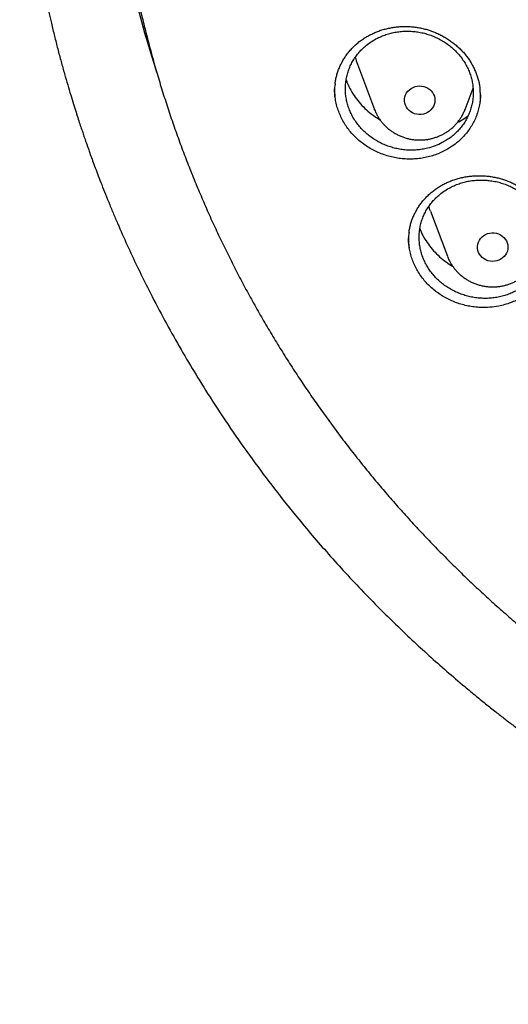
# Model space of a CAD drawing. Header units: millimetres. Extents: x 8 to 795, y 12 to 1770.
# Tile 70 of 127: x 356 to 369, y 1583 to 1609. Entities that reach past the tile are written whole.
import ezdxf

# ---------------------------------------------------------------- set-up
doc = ezdxf.new("R2010")
doc.units = ezdxf.units.MM

msp = doc.modelspace()

# ---------------------------------------------------------------- linework, layer by layer
at = {"color": 7, "linetype": 'Continuous', "lineweight": 30}
for p, q in [((365.188, 1607.738), (365.635, 1606.55)), ((368.011, 1606.55), (368.222, 1607.11)), ((365.639, 1606.539), (365.636, 1606.548)), ((367.103, 1603.885), (367.55, 1602.697))]:
    msp.add_line(p, q, dxfattribs=at)
at = {"color": 7, "linetype": 'Continuous', "lineweight": 30, "flags": 128}
for points in [[(366.447, 1606.663), (366.431, 1606.716), (366.424, 1606.77), (366.425, 1606.825), (366.434, 1606.879), (366.452, 1606.931), (366.477, 1606.981), (366.51, 1607.026), (366.55, 1607.066), (366.596, 1607.1), (366.646, 1607.128), (366.7, 1607.149), (366.757, 1607.162), (366.815, 1607.167), (366.873, 1607.164), (366.93, 1607.153), (366.985, 1607.135), (367.037, 1607.109), (367.084, 1607.076), (367.125, 1607.037), (367.16, 1606.994), (367.188, 1606.945), (367.208, 1606.894), (367.22, 1606.84), (367.223, 1606.786), (367.218, 1606.731), (367.204, 1606.678), (367.182, 1606.627), (367.153, 1606.579), (367.117, 1606.537), (367.074, 1606.499), (367.026, 1606.468), (366.973, 1606.444), (366.918, 1606.427), (366.86, 1606.418), (366.802, 1606.417), (366.744, 1606.424), (366.688, 1606.438), (366.634, 1606.461), (366.585, 1606.49), (366.541, 1606.526), (366.502, 1606.567), (366.471, 1606.613), (366.447, 1606.663)], [(367.103, 1603.885), (367.091, 1603.918), (367.062, 1604.011)], [(368.392, 1602.75), (368.366, 1602.8), (368.349, 1602.852), (368.34, 1602.906), (368.339, 1602.961), (368.347, 1603.015), (368.363, 1603.068), (368.387, 1603.118), (368.419, 1603.164), (368.457, 1603.205), (368.502, 1603.241), (368.551, 1603.27), (368.605, 1603.292), (368.661, 1603.306), (368.719, 1603.313), (368.777, 1603.311), (368.835, 1603.302), (368.89, 1603.285), (368.943, 1603.261), (368.99, 1603.229), (369.033, 1603.192), (369.069, 1603.149), (369.098, 1603.101), (369.12, 1603.05), (369.133, 1602.997), (369.138, 1602.943), (369.135, 1602.888), (369.123, 1602.834), (369.103, 1602.783), (369.075, 1602.735), (369.039, 1602.691), (368.998, 1602.652), (368.951, 1602.62), (368.899, 1602.594), (368.844, 1602.576), (368.787, 1602.565), (368.729, 1602.563), (368.67, 1602.568), (368.614, 1602.581), (368.56, 1602.602), (368.51, 1602.63), (368.464, 1602.665), (368.425, 1602.705), (368.392, 1602.75)]]:
    msp.add_lwpolyline(points, dxfattribs=at)
at = {"color": 7, "linetype": 'Continuous', "lineweight": 30}
for centre, radius, start, end in [((387.495, 1616.456), 28.99, 180.8801, 197.9351), ((366.639, 1608.285), 1.551, 193.5614, 200.6247)]:
    msp.add_arc(centre, radius, start, end, dxfattribs=at)
for points, knots in [([(356.404, 1618.228), (356.401, 1618.193), (356.397, 1618.123), (356.39, 1618.006), (356.384, 1617.881), (356.376, 1617.75), (356.368, 1617.609), (356.36, 1617.457), (356.351, 1617.279), (356.343, 1617.07), (356.334, 1616.829), (356.327, 1616.54), (356.322, 1616.199), (356.321, 1615.8), (356.326, 1615.372), (356.337, 1614.912), (356.357, 1614.426), (356.386, 1613.925), (356.423, 1613.42), (356.468, 1612.918), (356.522, 1612.416), (356.583, 1611.917), (356.67, 1611.292), (356.792, 1610.543), (356.959, 1609.673), (357.111, 1608.984), (357.234, 1608.473), (357.319, 1608.138), (357.407, 1607.808), (357.494, 1607.494), (357.578, 1607.202), (357.657, 1606.937), (357.73, 1606.698), (357.797, 1606.485), (357.857, 1606.299), (357.91, 1606.138), (357.955, 1606.004), (357.99, 1605.9), (358.017, 1605.82), (358.041, 1605.751), (358.067, 1605.676), (358.098, 1605.587), (358.135, 1605.483), (358.181, 1605.354), (358.238, 1605.196), (358.308, 1605.009), (358.387, 1604.8), (358.476, 1604.569), (358.576, 1604.316), (358.686, 1604.047), (358.801, 1603.77), (358.963, 1603.392), (359.173, 1602.922), (359.436, 1602.364), (359.735, 1601.758), (360.074, 1601.109), (360.455, 1600.421), (360.847, 1599.753), (361.288, 1599.039), (361.786, 1598.279), (362.348, 1597.475), (362.935, 1596.687), (363.471, 1596.009), (363.952, 1595.43), (364.374, 1594.942), (364.819, 1594.447), (365.288, 1593.946), (365.747, 1593.476), (366.192, 1593.037), (366.62, 1592.629), (367.066, 1592.22), (367.527, 1591.811), (367.942, 1591.457), (368.296, 1591.164), (368.578, 1590.935), (368.842, 1590.726), (369.086, 1590.535), (369.311, 1590.363), (369.507, 1590.216), (369.675, 1590.091), (369.818, 1589.987), (369.945, 1589.894), (370.05, 1589.819), (370.132, 1589.76), (370.19, 1589.718), (370.24, 1589.683), (370.296, 1589.643), (370.372, 1589.59), (370.472, 1589.52), (370.595, 1589.435), (370.74, 1589.336), (370.907, 1589.222), (371.187, 1589.035), (371.575, 1588.782), (372.071, 1588.469), (372.581, 1588.16), (373.104, 1587.854), (373.642, 1587.553), (374.226, 1587.238), (374.861, 1586.913), (375.547, 1586.578), (376.246, 1586.256), (376.987, 1585.934), (377.764, 1585.617), (378.576, 1585.309), (379.383, 1585.024), (380.185, 1584.762), (380.977, 1584.524), (381.758, 1584.308), (382.527, 1584.113), (383.294, 1583.935), (384.138, 1583.759), (385.063, 1583.589), (386.071, 1583.433), (387.082, 1583.304), (388.097, 1583.203), (389.115, 1583.13), (390.134, 1583.084), (391.155, 1583.068), (392.175, 1583.079), (393.195, 1583.119), (394.213, 1583.186), (395.229, 1583.282), (396.242, 1583.406), (397.253, 1583.557), (398.256, 1583.736), (399.25, 1583.941), (400.236, 1584.173), (401.22, 1584.433), (402.128, 1584.701), (402.965, 1584.97), (403.734, 1585.236), (404.508, 1585.524), (405.294, 1585.838), (406.092, 1586.179), (406.9, 1586.547), (407.712, 1586.943), (408.528, 1587.366), (409.189, 1587.731), (409.692, 1588.021), (410.03, 1588.222), (410.348, 1588.414), (410.643, 1588.598), (410.916, 1588.77), (411.166, 1588.932), (411.394, 1589.082), (411.602, 1589.222), (411.786, 1589.347), (411.947, 1589.457), (412.085, 1589.553), (412.204, 1589.637), (412.299, 1589.704), (412.381, 1589.762), (412.463, 1589.821), (412.559, 1589.89), (412.674, 1589.973), (412.805, 1590.069), (412.954, 1590.18), (413.117, 1590.302), (413.289, 1590.432), (413.467, 1590.569), (413.649, 1590.711), (413.907, 1590.915), (414.243, 1591.186), (414.66, 1591.534), (415.092, 1591.907), (415.538, 1592.305), (415.997, 1592.73), (416.42, 1593.136), (416.805, 1593.519), (417.145, 1593.867), (417.475, 1594.216), (417.79, 1594.558), (418.089, 1594.89), (418.386, 1595.231), (418.681, 1595.578), (418.972, 1595.93), (419.242, 1596.266), (419.494, 1596.588), (419.728, 1596.894), (419.946, 1597.185), (420.144, 1597.458), (420.331, 1597.719), (420.517, 1597.985), (420.713, 1598.269), (420.92, 1598.579), (421.139, 1598.915), (421.369, 1599.277), (421.609, 1599.667), (421.858, 1600.084), (422.094, 1600.494), (422.317, 1600.895), (422.526, 1601.283), (422.736, 1601.684), (422.939, 1602.089), (423.138, 1602.498), (423.328, 1602.905), (423.509, 1603.306), (423.674, 1603.687), (423.824, 1604.046), (423.961, 1604.382), (424.084, 1604.697), (424.195, 1604.989), (424.28, 1605.22), (424.342, 1605.391), (424.383, 1605.505), (424.417, 1605.6), (424.443, 1605.677), (424.465, 1605.739), (424.486, 1605.801), (424.512, 1605.877), (424.547, 1605.978), (424.588, 1606.103), (424.646, 1606.276), (424.716, 1606.495), (424.799, 1606.758), (424.884, 1607.038), (424.971, 1607.334), (425.067, 1607.674), (425.171, 1608.063), (425.283, 1608.502), (425.394, 1608.967), (425.495, 1609.42), (425.586, 1609.858), (425.667, 1610.279), (425.744, 1610.713), (425.832, 1611.249), (425.922, 1611.874), (426.007, 1612.576), (426.074, 1613.257), (426.124, 1613.914), (426.159, 1614.548), (426.181, 1615.159), (426.188, 1615.655), (426.189, 1616.044), (426.186, 1616.329), (426.181, 1616.608), (426.174, 1616.875), (426.165, 1617.128), (426.155, 1617.375), (426.144, 1617.614), (426.132, 1617.841), (426.119, 1618.043), (426.11, 1618.17), (426.106, 1618.228)], [0, 0, 0, 0, 0.000951, 0.00193, 0.003036, 0.004253, 0.00557, 0.006974, 0.008466, 0.010552, 0.012788, 0.015174, 0.018604, 0.022304, 0.026272, 0.03051, 0.035109, 0.039809, 0.0445, 0.049182, 0.053854, 0.058517, 0.063171, 0.071403, 0.079606, 0.08778, 0.090983, 0.094182, 0.097376, 0.100428, 0.103231, 0.105785, 0.10809, 0.110147, 0.111955, 0.113514, 0.114824, 0.115886, 0.116546, 0.117156, 0.117891, 0.118757, 0.119771, 0.120935, 0.122551, 0.124388, 0.126447, 0.128728, 0.13123, 0.133951, 0.136743, 0.139516, 0.145262, 0.150923, 0.1565, 0.163835, 0.171017, 0.178053, 0.185051, 0.193962, 0.202877, 0.211797, 0.220722, 0.226386, 0.232222, 0.238234, 0.244421, 0.250785, 0.255992, 0.261311, 0.266742, 0.272286, 0.27791, 0.281398, 0.284647, 0.287657, 0.290428, 0.29296, 0.295254, 0.296996, 0.29857, 0.299975, 0.301212, 0.302031, 0.302668, 0.303134, 0.303663, 0.304513, 0.305603, 0.306932, 0.308499, 0.310306, 0.312352, 0.317473, 0.322689, 0.327986, 0.333366, 0.338829, 0.344373, 0.351014, 0.357768, 0.364616, 0.371408, 0.379162, 0.386804, 0.394332, 0.401748, 0.409052, 0.416116, 0.423071, 0.429942, 0.436807, 0.445722, 0.454637, 0.463552, 0.472466, 0.481381, 0.490295, 0.49921, 0.508124, 0.517039, 0.525953, 0.534868, 0.543782, 0.552714, 0.561687, 0.570523, 0.5794, 0.588318, 0.597277, 0.604345, 0.611477, 0.618749, 0.626162, 0.633856, 0.641697, 0.649684, 0.657818, 0.6661, 0.66977, 0.673275, 0.676573, 0.679664, 0.682548, 0.68518, 0.687613, 0.689846, 0.691879, 0.693552, 0.69506, 0.696371, 0.697452, 0.698185, 0.699064, 0.700127, 0.701375, 0.702837, 0.704492, 0.706336, 0.708286, 0.710293, 0.712359, 0.714483, 0.719094, 0.723957, 0.729073, 0.73444, 0.74006, 0.745932, 0.750271, 0.754723, 0.75908, 0.763275, 0.767308, 0.77118, 0.775537, 0.779669, 0.783578, 0.787262, 0.79079, 0.794084, 0.797145, 0.799974, 0.80285, 0.805987, 0.809384, 0.813035, 0.816945, 0.821115, 0.825545, 0.830235, 0.834102, 0.838129, 0.842317, 0.846532, 0.850561, 0.854837, 0.85888, 0.862688, 0.866263, 0.869603, 0.87271, 0.875584, 0.878223, 0.879511, 0.880626, 0.881559, 0.88231, 0.882879, 0.883358, 0.884118, 0.885104, 0.886317, 0.887757, 0.890141, 0.892693, 0.895393, 0.898242, 0.901239, 0.905195, 0.909383, 0.913804, 0.918457, 0.922275, 0.926237, 0.930343, 0.934543, 0.941328, 0.94789, 0.954228, 0.960343, 0.966236, 0.971905, 0.977351, 0.980059, 0.98271, 0.985301, 0.987816, 0.990158, 0.992312, 0.994612, 0.996657, 0.99845, 1, 1, 1, 1]), ([(358.964, 1612.16), (358.968, 1612.131), (358.989, 1611.947), (359.035, 1611.609), (359.104, 1611.146), (359.181, 1610.684), (359.265, 1610.223), (359.357, 1609.764), (359.456, 1609.306), (359.562, 1608.849), (359.677, 1608.394), (359.798, 1607.94), (359.927, 1607.489), (360.064, 1607.039), (360.207, 1606.591), (360.358, 1606.146), (360.516, 1605.702), (360.682, 1605.261), (360.854, 1604.823), (361.034, 1604.387), (361.221, 1603.953), (361.415, 1603.522), (361.616, 1603.095), (361.824, 1602.67), (362.039, 1602.248), (362.26, 1601.829), (362.489, 1601.414), (362.724, 1601.001), (362.966, 1600.593), (363.215, 1600.187), (363.47, 1599.786), (363.731, 1599.388), (364, 1598.994), (364.274, 1598.604), (364.555, 1598.218), (364.842, 1597.836), (365.136, 1597.458), (365.435, 1597.084), (365.741, 1596.715), (366.053, 1596.35), (366.37, 1595.99), (366.694, 1595.634), (367.023, 1595.283), (367.358, 1594.937), (367.698, 1594.595), (368.044, 1594.259), (368.395, 1593.927), (368.752, 1593.601), (369.114, 1593.28), (369.482, 1592.964), (369.854, 1592.653), (370.232, 1592.348), (370.614, 1592.048), (371.001, 1591.754), (371.393, 1591.466), (371.79, 1591.183), (372.191, 1590.906), (372.597, 1590.634), (373.007, 1590.369), (373.422, 1590.109), (373.84, 1589.855), (374.263, 1589.608), (374.69, 1589.367), (375.12, 1589.131), (375.555, 1588.902), (375.993, 1588.68), (376.434, 1588.463), (376.879, 1588.253), (377.328, 1588.049), (377.78, 1587.852), (378.235, 1587.662), (378.693, 1587.478), (379.154, 1587.3), (379.618, 1587.129), (380.084, 1586.965), (380.553, 1586.808), (381.025, 1586.657), (381.499, 1586.514), (381.975, 1586.377), (382.454, 1586.247), (382.935, 1586.123), (383.417, 1586.007), (383.902, 1585.898), (384.388, 1585.796), (384.876, 1585.7), (385.365, 1585.612), (385.856, 1585.531), (386.348, 1585.457), (386.841, 1585.39), (387.335, 1585.33), (387.83, 1585.277), (388.326, 1585.231), (388.822, 1585.193), (389.319, 1585.161), (389.817, 1585.137), (390.315, 1585.12), (390.813, 1585.11), (391.311, 1585.107), (391.809, 1585.111), (392.307, 1585.123), (392.805, 1585.142), (393.303, 1585.168), (393.8, 1585.201), (394.296, 1585.241), (394.792, 1585.288), (395.287, 1585.343), (395.781, 1585.404), (396.273, 1585.473), (396.765, 1585.549), (397.255, 1585.631), (397.744, 1585.721), (398.232, 1585.818), (398.718, 1585.922), (399.202, 1586.033), (399.684, 1586.151), (400.164, 1586.275), (400.642, 1586.407), (401.118, 1586.545), (401.592, 1586.691), (402.063, 1586.843), (402.531, 1587.002), (402.997, 1587.167), (403.461, 1587.34), (403.921, 1587.519), (404.378, 1587.704), (404.832, 1587.896), (405.284, 1588.095), (405.731, 1588.3), (406.176, 1588.511), (406.617, 1588.729), (407.054, 1588.953), (407.487, 1589.184), (407.917, 1589.421), (408.343, 1589.663), (408.765, 1589.912), (409.182, 1590.167), (409.596, 1590.428), (410.005, 1590.695), (410.41, 1590.968), (410.81, 1591.246), (411.206, 1591.53), (411.597, 1591.82), (411.983, 1592.116), (412.364, 1592.417), (412.74, 1592.723), (413.112, 1593.035), (413.478, 1593.352), (413.839, 1593.674), (414.194, 1594.002), (414.545, 1594.334), (414.889, 1594.672), (415.229, 1595.015), (415.562, 1595.362), (415.89, 1595.714), (416.212, 1596.071), (416.528, 1596.432), (416.839, 1596.798), (417.143, 1597.168), (417.441, 1597.543), (417.733, 1597.922), (418.019, 1598.305), (418.298, 1598.692), (418.572, 1599.083), (418.838, 1599.478), (419.099, 1599.877), (419.352, 1600.279), (419.599, 1600.685), (419.84, 1601.095), (420.074, 1601.508), (420.301, 1601.924), (420.521, 1602.343), (420.734, 1602.766), (420.94, 1603.191), (421.14, 1603.62), (421.332, 1604.051), (421.517, 1604.485), (421.695, 1604.922), (421.866, 1605.361), (422.03, 1605.803), (422.187, 1606.247), (422.336, 1606.693), (422.478, 1607.141), (422.613, 1607.591), (422.74, 1608.043), (422.86, 1608.497), (422.972, 1608.953), (423.077, 1609.41), (423.175, 1609.868), (423.265, 1610.328), (423.347, 1610.789), (423.423, 1611.251), (423.49, 1611.715), (423.537, 1612.07), (423.559, 1612.272), (423.564, 1612.318)], [0, 0, 0, 0, 0.000972, 0.00622, 0.011468, 0.016716, 0.021964, 0.027212, 0.03246, 0.037709, 0.042957, 0.048205, 0.053453, 0.058702, 0.06395, 0.069198, 0.074447, 0.079695, 0.084943, 0.090192, 0.095441, 0.100689, 0.105938, 0.111186, 0.116435, 0.121684, 0.126933, 0.132182, 0.13743, 0.142679, 0.147928, 0.153177, 0.158426, 0.163676, 0.168925, 0.174174, 0.179423, 0.184673, 0.189922, 0.195171, 0.200421, 0.20567, 0.21092, 0.21617, 0.221419, 0.226669, 0.231919, 0.237169, 0.242418, 0.247668, 0.252918, 0.258168, 0.263418, 0.268668, 0.273918, 0.279169, 0.284419, 0.289669, 0.294919, 0.30017, 0.30542, 0.31067, 0.315921, 0.321171, 0.326422, 0.331672, 0.336923, 0.342173, 0.347424, 0.352674, 0.357925, 0.363176, 0.368426, 0.373677, 0.378928, 0.384178, 0.389429, 0.39468, 0.399931, 0.405182, 0.410432, 0.415683, 0.420934, 0.426185, 0.431436, 0.436687, 0.441938, 0.447189, 0.45244, 0.457691, 0.462942, 0.468193, 0.473444, 0.478694, 0.483945, 0.489196, 0.494447, 0.499698, 0.504949, 0.5102, 0.515451, 0.520702, 0.525953, 0.531204, 0.536455, 0.541706, 0.546957, 0.552208, 0.557459, 0.56271, 0.567961, 0.573212, 0.578463, 0.583714, 0.588965, 0.594216, 0.599467, 0.604718, 0.609968, 0.615219, 0.62047, 0.625721, 0.630972, 0.636222, 0.641473, 0.646724, 0.651975, 0.657225, 0.662476, 0.667726, 0.672977, 0.678228, 0.683478, 0.688729, 0.693979, 0.69923, 0.70448, 0.70973, 0.714981, 0.720231, 0.725481, 0.730732, 0.735982, 0.741232, 0.746482, 0.751732, 0.756982, 0.762232, 0.767482, 0.772732, 0.777982, 0.783232, 0.788481, 0.793731, 0.798981, 0.80423, 0.80948, 0.81473, 0.819979, 0.825228, 0.830478, 0.835727, 0.840976, 0.846226, 0.851475, 0.856724, 0.861973, 0.867222, 0.872471, 0.87772, 0.882969, 0.888218, 0.893467, 0.898715, 0.903964, 0.909213, 0.914461, 0.91971, 0.924958, 0.930207, 0.935455, 0.940704, 0.945952, 0.9512, 0.956449, 0.961697, 0.966945, 0.972193, 0.977442, 0.98269, 0.987938, 0.993186, 0.998434, 1, 1, 1, 1]), ([(365.436, 1608.462), (365.452, 1608.471), (365.502, 1608.499), (365.587, 1608.542), (365.693, 1608.588), (365.803, 1608.627), (365.917, 1608.661), (366.033, 1608.687), (366.152, 1608.707), (366.272, 1608.721), (366.393, 1608.727), (366.514, 1608.726), (366.635, 1608.718), (366.755, 1608.703), (366.872, 1608.682), (366.988, 1608.653), (367.101, 1608.618), (367.212, 1608.577), (367.322, 1608.528), (367.43, 1608.474), (367.534, 1608.412), (367.635, 1608.345), (367.731, 1608.273), (367.822, 1608.195), (367.908, 1608.113), (367.987, 1608.028), (368.06, 1607.938), (368.126, 1607.846), (368.185, 1607.75), (368.238, 1607.651), (368.285, 1607.548), (368.325, 1607.441), (368.359, 1607.333), (368.385, 1607.222), (368.4, 1607.142), (368.404, 1607.099), (368.404, 1607.093)], [0, 0, 0, 0, 0.015135, 0.045299, 0.0756, 0.106098, 0.136773, 0.16759, 0.198506, 0.229471, 0.260417, 0.291279, 0.322005, 0.35255, 0.382877, 0.412944, 0.442814, 0.473012, 0.503533, 0.534319, 0.565297, 0.596384, 0.627491, 0.658504, 0.689342, 0.719935, 0.75023, 0.780214, 0.810146, 0.840439, 0.871018, 0.90184, 0.932855, 0.964006, 0.99523, 1, 1, 1, 1]), ([(364.601, 1607.228), (364.602, 1607.238), (364.607, 1607.284), (364.623, 1607.365), (364.649, 1607.471), (364.683, 1607.574), (364.725, 1607.676), (364.773, 1607.776), (364.829, 1607.874), (364.892, 1607.968), (364.961, 1608.059), (365.037, 1608.145), (365.118, 1608.226), (365.204, 1608.302), (365.295, 1608.372), (365.373, 1608.424), (365.421, 1608.453), (365.436, 1608.462)], [0, 0, 0, 0, 0.01987, 0.091752, 0.163064, 0.234863, 0.307357, 0.380387, 0.453838, 0.527579, 0.601466, 0.675323, 0.748986, 0.822329, 0.895247, 0.967667, 1, 1, 1, 1]), ([(365.425, 1608.235), (365.391, 1608.206), (365.324, 1608.149), (365.232, 1608.052), (365.148, 1607.948), (365.075, 1607.836), (365.012, 1607.72), (364.961, 1607.6), (364.92, 1607.474), (364.891, 1607.346), (364.874, 1607.216), (364.869, 1607.085), (364.876, 1606.952), (364.894, 1606.821), (364.925, 1606.691), (364.966, 1606.565), (365.02, 1606.441), (365.084, 1606.321), (365.159, 1606.207), (365.242, 1606.099), (365.336, 1605.997), (365.439, 1605.903), (365.549, 1605.817), (365.665, 1605.74), (365.789, 1605.671), (365.918, 1605.613), (366.052, 1605.564), (366.188, 1605.527), (366.328, 1605.5), (366.469, 1605.483), (366.611, 1605.478), (366.751, 1605.484), (366.891, 1605.502), (367.052, 1605.534), (367.229, 1605.59), (367.397, 1605.666), (367.535, 1605.747), (367.646, 1605.825), (367.749, 1605.911), (367.844, 1606.007), (367.93, 1606.11), (368.006, 1606.219), (368.071, 1606.333), (368.125, 1606.454), (368.169, 1606.578), (368.2, 1606.706), (368.22, 1606.835), (368.229, 1606.967), (368.225, 1607.099), (368.209, 1607.23), (368.182, 1607.359), (368.142, 1607.488), (368.092, 1607.613), (368.03, 1607.733), (367.959, 1607.848), (367.877, 1607.958), (367.785, 1608.062), (367.685, 1608.158), (367.577, 1608.246), (367.461, 1608.326), (367.339, 1608.396), (367.212, 1608.457), (367.08, 1608.508), (366.943, 1608.549), (366.804, 1608.578), (366.664, 1608.597), (366.523, 1608.605), (366.381, 1608.602), (366.24, 1608.587), (366.102, 1608.562), (365.968, 1608.526), (365.837, 1608.479), (365.7, 1608.417), (365.56, 1608.338), (365.47, 1608.269), (365.425, 1608.235)], [0, 0, 0, 0, 0.01319, 0.026471, 0.040042, 0.053712, 0.066949, 0.08028, 0.093754, 0.107424, 0.120656, 0.134004, 0.147447, 0.161111, 0.174335, 0.187676, 0.201112, 0.214769, 0.227991, 0.241329, 0.254762, 0.268416, 0.28164, 0.294981, 0.308416, 0.322072, 0.335303, 0.34865, 0.362092, 0.375755, 0.388993, 0.402324, 0.415799, 0.429469, 0.449334, 0.469516, 0.483192, 0.49639, 0.509679, 0.523257, 0.536935, 0.550176, 0.56351, 0.576987, 0.590661, 0.603895, 0.617245, 0.630691, 0.644357, 0.657584, 0.670927, 0.684365, 0.698023, 0.711245, 0.724584, 0.738018, 0.751672, 0.764894, 0.778234, 0.791668, 0.805323, 0.818551, 0.831896, 0.845336, 0.858996, 0.872232, 0.885585, 0.899033, 0.912701, 0.925943, 0.939279, 0.952758, 0.966433, 0.983123, 1, 1, 1, 1]), ([(364.891, 1607.33), (364.9, 1607.302), (364.932, 1607.207), (365.01, 1607.052), (365.126, 1606.867), (365.263, 1606.695), (365.42, 1606.538), (365.591, 1606.397), (365.717, 1606.319), (365.779, 1606.281)], [0, 0, 0, 0, 0.064656, 0.221151, 0.377682, 0.534711, 0.691242, 0.847752, 1, 1, 1, 1]), ([(364.603, 1607.231), (364.6, 1607.213), (364.586, 1607.13), (364.583, 1606.994), (364.596, 1606.876), (364.601, 1606.824)], [0, 0, 0, 0, 0.133251, 0.6203381, 1, 1, 1, 1]), ([(367.551, 1605.506), (367.506, 1605.481), (367.416, 1605.432), (367.271, 1605.372), (367.12, 1605.321), (366.964, 1605.283), (366.806, 1605.258), (366.646, 1605.246), (366.483, 1605.246), (366.32, 1605.259), (366.16, 1605.284), (366.003, 1605.322), (365.848, 1605.372), (365.698, 1605.434), (365.554, 1605.507), (365.418, 1605.591), (365.288, 1605.685), (365.167, 1605.789), (365.056, 1605.901), (364.956, 1606.021), (364.865, 1606.149), (364.787, 1606.283), (364.721, 1606.423), (364.668, 1606.565), (364.627, 1606.712), (364.601, 1606.861), (364.588, 1606.987), (364.589, 1607.061), (364.589, 1607.086)], [0, 0, 0, 0, 0.038514, 0.077296, 0.116912, 0.156814, 0.195494, 0.23445, 0.27426, 0.314359, 0.35309, 0.392097, 0.431527, 0.471531, 0.510152, 0.549114, 0.588353, 0.628233, 0.666903, 0.705915, 0.745207, 0.785144, 0.823749, 0.862696, 0.90192, 0.941787, 0.9804, 1, 1, 1, 1]), ([(368.403, 1606.69), (368.406, 1606.703), (368.419, 1606.781), (368.422, 1606.917), (368.41, 1607.04), (368.405, 1607.097)], [0, 0, 0, 0, 0.095231, 0.585282, 1, 1, 1, 1]), ([(368.418, 1606.93), (368.415, 1606.88), (368.41, 1606.781), (368.386, 1606.635), (368.349, 1606.491), (368.299, 1606.349), (368.236, 1606.212), (368.161, 1606.082), (368.074, 1605.958), (367.976, 1605.841), (367.857, 1605.724), (367.717, 1605.609), (367.607, 1605.54), (367.551, 1605.506)], [0, 0, 0, 0, 0.086197, 0.171934, 0.258426, 0.345532, 0.434067, 0.519812, 0.606312, 0.693423, 0.781961, 0.890375, 1, 1, 1, 1]), ([(365.639, 1606.539), (365.647, 1606.519), (365.668, 1606.469), (365.706, 1606.393), (365.756, 1606.311), (365.811, 1606.233), (365.873, 1606.16), (365.941, 1606.092), (366.014, 1606.028), (366.092, 1605.971), (366.175, 1605.919), (366.261, 1605.874), (366.351, 1605.835), (366.444, 1605.803), (366.539, 1605.778), (366.636, 1605.76), (366.735, 1605.75), (366.833, 1605.747), (366.932, 1605.752), (367.031, 1605.763), (367.128, 1605.783), (367.223, 1605.809), (367.316, 1605.843), (367.405, 1605.884), (367.492, 1605.931), (367.574, 1605.984), (367.651, 1606.044), (367.723, 1606.109), (367.79, 1606.18), (367.851, 1606.255), (367.906, 1606.335), (367.953, 1606.418), (367.988, 1606.49), (368.005, 1606.536), (368.01, 1606.551)], [0, 0, 0, 0, 0.021801, 0.053435, 0.085093, 0.116796, 0.14855, 0.180358, 0.212224, 0.244148, 0.276129, 0.308165, 0.340254, 0.372391, 0.404571, 0.43679, 0.469041, 0.501319, 0.533617, 0.565927, 0.598242, 0.630553, 0.662854, 0.695136, 0.727393, 0.759616, 0.791799, 0.823935, 0.856017, 0.888042, 0.920007, 0.951909, 0.98375, 1, 1, 1, 1]), ([(367.815, 1606.212), (367.848, 1606.229), (367.946, 1606.277), (368.034, 1606.341), (368.091, 1606.383)], [0, 0, 0, 0, 0.342171, 1, 1, 1, 1]), ([(367.381, 1604.55), (367.398, 1604.559), (367.447, 1604.587), (367.533, 1604.63), (367.639, 1604.675), (367.75, 1604.714), (367.863, 1604.747), (367.98, 1604.773), (368.099, 1604.793), (368.219, 1604.806), (368.34, 1604.812), (368.461, 1604.811), (368.582, 1604.803), (368.701, 1604.788), (368.819, 1604.766), (368.934, 1604.738), (369.048, 1604.703), (369.159, 1604.662), (369.269, 1604.613), (369.376, 1604.559), (369.48, 1604.498), (369.581, 1604.431), (369.677, 1604.359), (369.768, 1604.282), (369.853, 1604.2), (369.932, 1604.115), (370.004, 1604.026), (370.07, 1603.935), (370.129, 1603.839), (370.182, 1603.74), (370.228, 1603.638), (370.268, 1603.532), (370.302, 1603.425), (370.327, 1603.315), (370.341, 1603.236), (370.345, 1603.195), (370.346, 1603.19)], [0, 0, 0, 0, 0.015162, 0.045353, 0.07568, 0.106205, 0.136905, 0.167748, 0.198689, 0.229679, 0.260647, 0.291532, 0.32228, 0.352847, 0.383196, 0.413283, 0.443171, 0.473386, 0.503927, 0.534734, 0.565734, 0.596847, 0.627983, 0.659027, 0.689899, 0.720528, 0.750861, 0.780885, 0.810856, 0.841196, 0.871823, 0.902698, 0.93377, 0.964981, 0.996269, 1, 1, 1, 1]), ([(366.541, 1603.319), (366.542, 1603.33), (366.547, 1603.378), (366.563, 1603.46), (366.59, 1603.565), (366.624, 1603.667), (366.666, 1603.769), (366.715, 1603.868), (366.771, 1603.965), (366.834, 1604.059), (366.904, 1604.148), (366.98, 1604.234), (367.061, 1604.315), (367.148, 1604.39), (367.239, 1604.46), (367.318, 1604.512), (367.366, 1604.541), (367.381, 1604.55)], [0, 0, 0, 0, 0.023071, 0.094707, 0.16577, 0.237259, 0.309457, 0.382179, 0.455313, 0.528728, 0.602282, 0.6758, 0.749121, 0.82212, 0.894694, 0.96677, 1, 1, 1, 1]), ([(367.346, 1604.317), (367.312, 1604.288), (367.246, 1604.23), (367.155, 1604.133), (367.073, 1604.028), (367.001, 1603.916), (366.94, 1603.8), (366.89, 1603.679), (366.851, 1603.554), (366.824, 1603.426), (366.809, 1603.296), (366.805, 1603.166), (366.814, 1603.034), (366.834, 1602.903), (366.867, 1602.775), (366.91, 1602.65), (366.965, 1602.527), (367.031, 1602.409), (367.107, 1602.296), (367.192, 1602.19), (367.288, 1602.09), (367.391, 1601.997), (367.503, 1601.913), (367.62, 1601.838), (367.745, 1601.772), (367.875, 1601.715), (368.009, 1601.669), (368.145, 1601.633), (368.286, 1601.608), (368.427, 1601.594), (368.569, 1601.591), (368.709, 1601.598), (368.849, 1601.617), (368.987, 1601.647), (369.12, 1601.688), (369.248, 1601.738), (369.372, 1601.799), (369.489, 1601.87), (369.599, 1601.949), (369.701, 1602.036), (369.795, 1602.133), (369.893, 1602.253), (369.989, 1602.401), (370.063, 1602.56), (370.112, 1602.705), (370.142, 1602.832), (370.16, 1602.961), (370.166, 1603.092), (370.161, 1603.224), (370.143, 1603.354), (370.114, 1603.482), (370.073, 1603.61), (370.021, 1603.733), (369.958, 1603.852), (369.885, 1603.966), (369.801, 1604.074), (369.708, 1604.176), (369.606, 1604.27), (369.498, 1604.356), (369.381, 1604.434), (369.257, 1604.503), (369.129, 1604.562), (368.997, 1604.61), (368.86, 1604.649), (368.72, 1604.677), (368.579, 1604.694), (368.438, 1604.699), (368.296, 1604.694), (368.156, 1604.678), (368.019, 1604.651), (367.885, 1604.613), (367.754, 1604.565), (367.618, 1604.501), (367.479, 1604.421), (367.39, 1604.352), (367.346, 1604.317)], [0, 0, 0, 0, 0.013193, 0.026478, 0.040051, 0.053725, 0.066966, 0.0803, 0.093777, 0.107451, 0.120686, 0.134038, 0.147485, 0.161153, 0.17438, 0.187724, 0.201163, 0.214823, 0.228045, 0.241384, 0.254818, 0.268473, 0.281695, 0.295034, 0.308468, 0.322122, 0.335349, 0.348693, 0.362132, 0.37579, 0.389025, 0.402377, 0.415823, 0.42949, 0.442732, 0.456066, 0.469544, 0.483218, 0.496416, 0.509705, 0.523283, 0.536961, 0.556825, 0.577006, 0.590683, 0.60392, 0.617251, 0.630724, 0.644395, 0.657624, 0.670971, 0.684412, 0.698074, 0.711298, 0.724638, 0.738073, 0.751729, 0.764951, 0.778289, 0.791722, 0.805376, 0.818601, 0.831943, 0.845379, 0.859036, 0.872269, 0.885618, 0.899061, 0.912726, 0.925966, 0.939298, 0.952774, 0.966446, 0.98313, 1, 1, 1, 1]), ([(366.542, 1603.322), (366.54, 1603.306), (366.526, 1603.226), (366.523, 1603.09), (366.535, 1602.972), (366.541, 1602.919)], [0, 0, 0, 0, 0.118722, 0.607814, 1, 1, 1, 1]), ([(366.825, 1603.422), (366.83, 1603.41), (366.857, 1603.331), (366.93, 1603.192), (367.045, 1603.009), (367.183, 1602.839), (367.34, 1602.684), (367.507, 1602.548), (367.627, 1602.475), (367.684, 1602.44)], [0, 0, 0, 0, 0.029841, 0.194377, 0.358977, 0.524102, 0.688702, 0.853311, 1, 1, 1, 1]), ([(369.486, 1601.608), (369.441, 1601.584), (369.351, 1601.535), (369.206, 1601.476), (369.055, 1601.426), (368.873, 1601.382), (368.66, 1601.353), (368.444, 1601.35), (368.254, 1601.365), (368.094, 1601.39), (367.937, 1601.428), (367.782, 1601.478), (367.632, 1601.54), (367.489, 1601.613), (367.353, 1601.696), (367.224, 1601.79), (367.103, 1601.893), (366.992, 1602.005), (366.892, 1602.125), (366.802, 1602.252), (366.724, 1602.386), (366.659, 1602.524), (366.606, 1602.666), (366.566, 1602.812), (366.54, 1602.96), (366.527, 1603.083), (366.528, 1603.155), (366.529, 1603.179)], [0, 0, 0, 0, 0.038557, 0.077382, 0.117042, 0.156986, 0.215314, 0.274591, 0.31476, 0.353544, 0.392603, 0.432086, 0.472145, 0.510811, 0.549819, 0.589105, 0.629032, 0.66775, 0.706811, 0.746152, 0.786138, 0.824802, 0.863808, 0.903091, 0.943017, 0.981705, 1, 1, 1, 1]), ([(367.552, 1602.694), (367.558, 1602.678), (367.575, 1602.632), (367.608, 1602.564), (367.638, 1602.514), (367.651, 1602.491)], [0, 0, 0, 0, 0.228329, 0.648666, 1, 1, 1, 1]), ([(367.651, 1602.491), (367.663, 1602.472), (367.692, 1602.427), (367.744, 1602.359), (367.807, 1602.287), (367.876, 1602.22), (367.951, 1602.158), (368.03, 1602.102), (368.114, 1602.052), (368.201, 1602.008), (368.292, 1601.972), (368.386, 1601.942), (368.482, 1601.919), (368.579, 1601.903), (368.678, 1601.895), (368.777, 1601.894), (368.875, 1601.9), (368.973, 1601.915), (369.07, 1601.936), (369.164, 1601.964), (369.256, 1602), (369.345, 1602.043), (369.43, 1602.092), (369.511, 1602.147), (369.587, 1602.208), (369.658, 1602.275), (369.723, 1602.347), (369.782, 1602.423), (369.835, 1602.504), (369.881, 1602.588), (369.911, 1602.654), (369.924, 1602.692), (369.927, 1602.699)], [0, 0, 0, 0, 0.023357, 0.057536, 0.09175, 0.126024, 0.160359, 0.194758, 0.229217, 0.263736, 0.298309, 0.332934, 0.367603, 0.402312, 0.437055, 0.471824, 0.506613, 0.541412, 0.576213, 0.611009, 0.645792, 0.680552, 0.715282, 0.749975, 0.784621, 0.819215, 0.85375, 0.888222, 0.922628, 0.956967, 0.99124, 1, 1, 1, 1])]:
    msp.add_open_spline(points, degree=3, knots=knots, dxfattribs=at)

doc.saveas('drawing.dxf')
